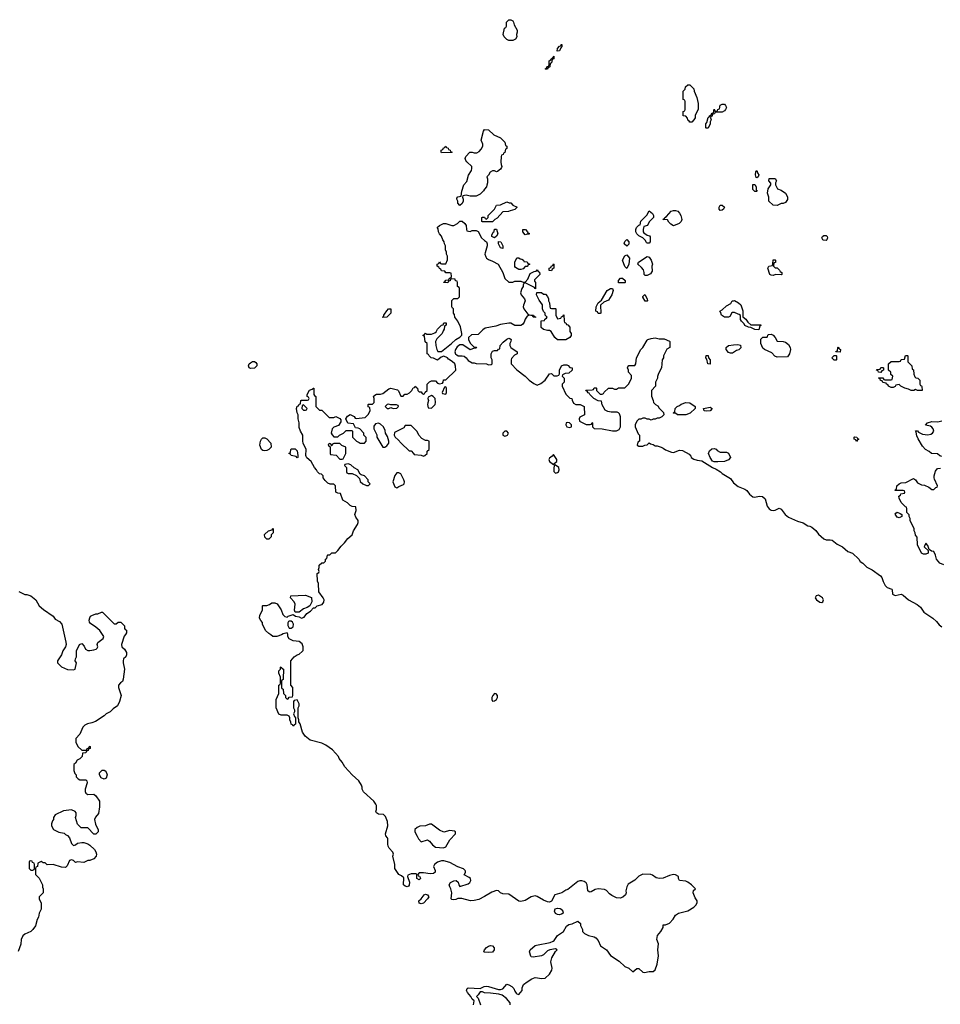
# Model space of a CAD drawing. Header units: inches. Extents: x 1861287 to 2052918, y 204622 to 437896.
# Tile 62 of 215: x 1992980 to 2002034, y 283214 to 292894. Entities that reach past the tile are written whole.
import ezdxf

# ---------------------------------------------------------------- set-up
doc = ezdxf.new("R2010")
doc.units = ezdxf.units.IN
doc.header["$MEASUREMENT"] = 0
for name, color, linetype in [('B9298', 7, 'Continuous'), ('B9299', 7, 'Continuous'), ('C0208', 7, 'Continuous'), ('C0209', 7, 'Continuous')]:
    doc.layers.add(name, color=color, linetype=linetype)

msp = doc.modelspace()

# ---------------------------------------------------------------- linework, layer by layer
at = {"layer": 'B9298', "color": 5, "elevation": 120}
for points in [[(1997444, 283210), (1997448, 283248), (1997430, 283266), (1997418, 283290), (1997384, 283330), (1997375.3, 283350), (1997382, 283370), (1997390, 283376), (1997510, 283370.8), (1997548, 283390), (1997570, 283393), (1997590, 283390.5), (1997690, 283358.8), (1997710, 283358.8), (1997732.3, 283367.7), (1997770, 283410.6), (1997790, 283406.8), (1997821, 283390), (1997841, 283370), (1997850, 283342), (1997862.5, 283322.5), (1997870, 283316), (1997890, 283311.3), (1997922, 283350), (1997923.1, 283376.9), (1997935.3, 283410), (1997970, 283436), (1998015.5, 283464.5), (1998050, 283478.8), (1998113.6, 283466.4), (1998149.1, 283470.9), (1998190, 283511.3), (1998214, 283550), (1998216, 283570), (1998204, 283630), (1998214, 283670), (1998248, 283732), (1998266, 283750), (1998250, 283758), (1998194, 283750), (1998170, 283739), (1998130, 283699), (1998110.7, 283689.3), (1998030, 283677.2), (1998010, 283682), (1998007, 283687), (1997993.2, 283730), (1997999, 283750), (1998049.4, 283790.6), (1998063.2, 283796.8), (1998198, 283822), (1998226.3, 283833.7), (1998238, 283842), (1998269.6, 283890.4), (1998328.7, 283930), (1998358, 283982), (1998382, 283998), (1998414.6, 284005.4), (1998470, 284032), (1998494, 284010), (1998494, 283990), (1998514, 283950), (1998514, 283930), (1998534, 283910), (1998574, 283890), (1998630, 283878), (1998647.1, 283867.1), (1998670, 283842), (1998691, 283790), (1998750.3, 283750.3), (1998790, 283694.8), (1998877, 283637), (1998930, 283586), (1998972, 283570), (1999010, 283534), (1999050, 283564.7), (1999070, 283566), (1999110, 283531.3), (1999126.4, 283526.4), (1999170, 283536), (1999210, 283538), (1999230, 283552), (1999249.2, 283610), (1999264, 283690), (1999255.1, 283750), (1999260.9, 283810), (1999247, 283850), (1999252.3, 283890), (1999285.2, 283930), (1999308, 283970), (1999310, 283994), (1999330, 283994), (1999370, 284012), (1999408, 284050), (1999430, 284091.3), (1999458, 284110), (1999550, 284134), (1999609, 284170), (1999629, 284190), (1999642, 284210), (1999642, 284230), (1999622, 284262), (1999602, 284310), (1999607.3, 284332.7), (1999626, 284350), (1999588, 284390), (1999550, 284415.3), (1999530, 284424), (1999468.7, 284430), (1999458, 284450), (1999458, 284470), (1999430, 284488), (1999410, 284488.7), (1999370, 284479), (1999310, 284453.3), (1999271.3, 284451.3), (1999238, 284458), (1999203.1, 284483.1), (1999186, 284490), (1999110, 284493.2), (1999067.5, 284472.5), (1999030, 284434), (1998965.2, 284394.8), (1998950.8, 284370), (1998942.8, 284330), (1998946, 284310), (1998938, 284290), (1998913.2, 284266.8), (1998884, 284256), (1998850, 284260.9), (1998803.9, 284283.9), (1998781, 284301), (1998752, 284332), (1998730, 284341.2), (1998670, 284349.2), (1998638.8, 284341.2), (1998599.8, 284320.2), (1998590, 284317.2), (1998580.9, 284320.9), (1998569, 284330), (1998562, 284390), (1998550, 284408), (1998530, 284422), (1998510, 284428.7), (1998490, 284428.7), (1998470, 284422), (1998370, 284342), (1998350, 284335.3), (1998310.6, 284309.4), (1998242, 284290), (1998210.9, 284229.1), (1998190, 284219), (1998170, 284221.2), (1998130, 284237.2), (1998070, 284275.3), (1998050, 284279), (1998010, 284269), (1997950, 284234), (1997910, 284225.2), (1997890, 284229.2), (1997790, 284295.3), (1997730, 284299), (1997710, 284308.7), (1997690, 284328.7), (1997670, 284333.2), (1997622.5, 284317.5), (1997550, 284272.7), (1997495.1, 284244.9), (1997450, 284234), (1997412.3, 284232.3), (1997327.1, 284252.9), (1997290, 284253.2), (1997270, 284245.2), (1997242, 284242), (1997230, 284244), (1997224, 284250), (1997229.1, 284310.9), (1997220.9, 284350), (1997209.7, 284369.7), (1997205.1, 284390), (1997217.2, 284410), (1997250, 284427.7), (1997272, 284430), (1997293.7, 284413.7), (1997298, 284390), (1997310, 284372), (1997390, 284398), (1997408, 284410), (1997417.2, 284430), (1997414, 284450), (1997402, 284462), (1997350, 284488), (1997364, 284510), (1997363.1, 284523.1), (1997362, 284530), (1997345.6, 284545.6), (1997290, 284565.2), (1997209.6, 284609.6), (1997150, 284625.1), (1997130, 284624.5), (1997088.2, 284611.8), (1997061, 284590), (1997050.8, 284570), (1997066.8, 284530), (1997066.4, 284513.6), (1997050, 284499.3), (1997016.5, 284496.5), (1996950, 284508), (1996910, 284506), (1996894, 284490), (1996898, 284478), (1996912.7, 284472.7), (1996919.6, 284459.6), (1996922, 284450), (1996910, 284438), (1996886, 284450), (1996886, 284490), (1996876.4, 284496.4), (1996830, 284498), (1996798, 284482), (1996794, 284470), (1996815.3, 284415.3), (1996810, 284386), (1996804.7, 284375.3), (1996790, 284368.7), (1996770, 284375.3), (1996755.3, 284390), (1996758, 284458), (1996736.4, 284476.4), (1996708, 284490), (1996669, 284550), (1996668.9, 284588.9), (1996649.2, 284670), (1996655.3, 284690), (1996648.7, 284710), (1996614, 284750), (1996604, 284770), (1996599, 284790), (1996600.4, 284840.4), (1996598, 284850), (1996582, 284870), (1996578, 284890), (1996602, 284970), (1996598, 285010), (1996579, 285059), (1996559, 285079), (1996510, 285082), (1996490, 285098), (1996484, 285110), (1996488.7, 285130), (1996488.7, 285170), (1996483.1, 285183.1), (1996462, 285210), (1996362.5, 285302.5), (1996349, 285330), (1996348.7, 285350), (1996342, 285370), (1996315.3, 285410), (1996249.5, 285469.5), (1996177.2, 285550), (1996150, 285595.3), (1996122, 285630), (1996114, 285650), (1996056.5, 285716.5), (1995990, 285762), (1995950, 285782), (1995838, 285810), (1995788.7, 285850), (1995761.2, 285890), (1995738, 285970), (1995726, 285990), (1995726, 286010), (1995718, 286030), (1995718, 286130), (1995728, 286150), (1995727.3, 286167.3), (1995710, 286206), (1995678, 286202), (1995674, 286190), (1995674, 286130), (1995682, 286110), (1995682, 286090), (1995674, 286070), (1995683.6, 286043.6), (1995694, 286030), (1995694, 285990), (1995691.6, 285968.4), (1995678, 285962), (1995670, 285948), (1995662, 285962), (1995648.4, 285968.4), (1995647.3, 285987.3), (1995638, 286010), (1995638, 286030), (1995630, 286046), (1995610, 286058), (1995550, 286058), (1995530, 286068), (1995502, 286130), (1995502, 286210), (1995528, 286270), (1995528.9, 286351.1), (1995542, 286358), (1995546, 286370), (1995546, 286430), (1995528.7, 286470), (1995528.9, 286491.1), (1995546, 286510), (1995546, 286530), (1995552.7, 286532.7), (1995558, 286518), (1995574, 286510), (1995572.7, 286412.7), (1995570, 286406), (1995558, 286402), (1995554, 286390), (1995554, 286330), (1995558, 286318), (1995571.6, 286311.6), (1995574, 286270), (1995594, 286250), (1995594, 286230), (1995610, 286214), (1995622, 286218), (1995630, 286234), (1995662, 286238), (1995666, 286250), (1995666, 286330), (1995648, 286350), (1995648, 286590), (1995678, 286630), (1995710, 286651.3), (1995730, 286656), (1995758.9, 286681.1), (1995766.3, 286693.7), (1995769.2, 286730), (1995758.6, 286758.6), (1995730, 286782), (1995670, 286788), (1995630, 286806), (1995618, 286830), (1995618, 286850), (1995610, 286866), (1995570, 286855.3), (1995554.8, 286845.2), (1995510, 286828.7), (1995470, 286828.7), (1995450, 286848), (1995430, 286858), (1995398, 286890), (1995368, 286950), (1995367.3, 286967.3), (1995350, 286986), (1995338, 287010), (1995340.4, 287039.6), (1995368, 287090), (1995368, 287130), (1995370, 287134), (1995410, 287134), (1995436.4, 287143.6), (1995460.4, 287159.6), (1995490, 287162), (1995510.9, 287150.9), (1995550, 287092), (1995567.9, 287047.9), (1995587.1, 287027.1), (1995610, 287021), (1995622, 287030), (1995670, 287044.7), (1995694, 287030), (1995730, 287022.8), (1995750, 287011.3), (1995778.6, 287021.4), (1995805.2, 287054.8), (1995840.4, 287079.6), (1995868, 287112), (1995887.3, 287112.7), (1995906, 287130), (1995956, 287144), (1995972.7, 287167.3), (1995973.2, 287190), (1995965.2, 287210), (1995922, 287270), (1995918, 287350), (1995907.3, 287372.7), (1995906, 287450), (1995922, 287458), (1995926, 287470), (1995918, 287490), (1995926, 287510), (1995926, 287530), (1995950, 287554), (1995970, 287554), (1995986, 287570), (1995986, 287590), (1996002, 287598), (1996006, 287630), (1996010, 287634), (1996030, 287634), (1996050, 287652), (1996087.3, 287652.7), (1996110, 287674), (1996142, 287718), (1996175.3, 287750), (1996205.6, 287794.4), (1996248.7, 287830), (1996262, 287870), (1996302, 287930), (1996308.7, 287950), (1996308.7, 287970), (1996284.7, 288004.7), (1996275.3, 288030), (1996288.7, 288070), (1996286, 288106), (1996250, 288108.7), (1996230, 288118), (1996203.1, 288143.1), (1996158, 288170), (1996135.3, 288235.3), (1996110, 288238), (1996088, 288250), (1996086, 288310), (1996070, 288326), (1996032.7, 288327.3), (1996010, 288338), (1995983.1, 288363.1), (1995966, 288390), (1995966, 288410), (1995947.3, 288427.3), (1995930, 288428), (1995908, 288450), (1995898, 288470), (1995878, 288490), (1995848, 288550), (1995805.6, 288585.6), (1995798, 288598), (1995794, 288610), (1995798, 288670), (1995768.7, 288730), (1995764, 288750), (1995764, 288810), (1995742, 288850), (1995730, 288886), (1995729, 288930), (1995718, 288970), (1995718, 289010), (1995708.7, 289030), (1995702, 289070), (1995710, 289094), (1995722, 289098), (1995727.3, 289112.7), (1995742, 289118), (1995746, 289150), (1995750, 289154), (1995810, 289154), (1995822, 289158), (1995826, 289170), (1995822, 289182), (1995806, 289190), (1995806, 289210), (1995830, 289252), (1995858, 289262), (1995868.4, 289271.6), (1995874, 289270), (1995874, 289210), (1995878, 289198), (1995894, 289190), (1995894, 289090), (1995930, 289054), (1995950, 289054), (1996023.6, 288983.6), (1996070, 288982), (1996090, 288992), (1996130, 288974), (1996139.6, 288959.6), (1996139.6, 288940.4), (1996116.9, 288903.1), (1996070, 288888), (1996052, 288870), (1996042, 288830), (1996051.6, 288811.6), (1996070, 288794), (1996110, 288794), (1996126, 288810), (1996166, 288830), (1996190, 288854), (1996250, 288854), (1996254, 288850), (1996254, 288790), (1996294, 288750), (1996318, 288738), (1996330, 288732), (1996370, 288732), (1996388, 288750), (1996387.3, 288787.3), (1996366, 288810), (1996366, 288830), (1996326, 288870), (1996310, 288878), (1996282, 288882), (1996262, 288922), (1996207.3, 288927.3), (1996188, 288970), (1996203.1, 288996.9), (1996230, 289012), (1996270, 288994), (1996278, 288978), (1996290, 288974), (1996376.4, 288983.6), (1996408.4, 289011.6), (1996428, 289050), (1996422, 289082), (1996408.4, 289088.4), (1996406, 289110), (1996410, 289114), (1996450, 289114), (1996466, 289130), (1996466, 289170), (1996458, 289190), (1996463.1, 289196.9), (1996488.9, 289211.1), (1996530, 289211), (1996550, 289218.8), (1996610, 289266), (1996630, 289271), (1996694.4, 289254.4), (1996705.4, 289245.4), (1996730, 289194), (1996750, 289194), (1996768.4, 289211.6), (1996790, 289212), (1996814.6, 289225.4), (1996838, 289250), (1996850, 289274), (1996862, 289278), (1996870, 289292), (1996878, 289278), (1996892.7, 289272.7), (1996894, 289250), (1996910, 289234), (1996930, 289234), (1996938, 289218), (1996950, 289214), (1996962, 289218), (1996967.3, 289232.7), (1996986, 289250), (1996986, 289310), (1997010, 289334), (1997030, 289342), (1997070, 289342), (1997090, 289322), (1997110, 289314), (1997138, 289322), (1997146, 289330), (1997147.3, 289352.7), (1997170, 289354), (1997268, 289450), (1997267.3, 289487.3), (1997258, 289510), (1997234.6, 289534.6), (1997196.4, 289556.4), (1997186, 289570), (1997150, 289586), (1997123.6, 289576.4), (1997090, 289548), (1997050, 289568), (1997026, 289570), (1997006, 289590), (1997002, 289602), (1996986, 289610), (1996986, 289710), (1996968.4, 289728.4), (1996962, 289782), (1996946, 289790), (1996962, 289798), (1996970, 289812), (1996982, 289802), (1997030, 289802), (1997063.1, 289816.9), (1997074.6, 289825.4), (1997090, 289852), (1997130, 289892), (1997146, 289894), (1997150, 289914), (1997172.7, 289912.7), (1997174, 289890), (1997158, 289882), (1997154, 289850), (1997143.6, 289836.4), (1997134, 289810), (1997082, 289758), (1997071, 289730), (1997071.1, 289691.1), (1997082, 289650), (1997092, 289632), (1997110, 289631.3), (1997130, 289632), (1997228, 289710), (1997268, 289750), (1997308.4, 289771.6), (1997328, 289792), (1997328.7, 289810), (1997314.6, 289874.6), (1997288, 289930), (1997258, 289970), (1997256.4, 289996.4), (1997253.6, 290000)], [(1996621.2, 290000), (1996590, 289968), (1996550, 289966), (1996548, 289970), (1996562, 289978), (1996562, 289990), (1996568.8, 290000)], [(1997976.4, 290000), (1997978, 289998), (1997991.1, 289991.1), (1998034, 289990), (1998038, 289978), (1998052.7, 289972.7), (1998052.7, 289967.3), (1998028.4, 289968.4), (1998022, 289982), (1998007.3, 289987.3), (1997990, 289988), (1997970, 289978), (1997951.1, 289948.9), (1997939.8, 289920.2), (1997923.6, 289896.4), (1997910, 289886), (1997850, 289886), (1997810, 289909), (1997790, 289909.2), (1997710, 289899), (1997662, 289882), (1997558.8, 289861.2), (1997535.3, 289844.7), (1997490, 289798), (1997423.6, 289796.4), (1997394, 289770), (1997394, 289750), (1997410, 289714), (1997450, 289674), (1997470, 289674), (1997474, 289670), (1997470, 289666), (1997450, 289666), (1997410, 289649.2), (1997337.2, 289697.2), (1997310, 289699), (1997282, 289678), (1997266.8, 289653.2), (1997261, 289630), (1997267.1, 289607.1), (1997278, 289598), (1997290.8, 289590.8), (1997330, 289590.7), (1997350, 289586), (1997371.3, 289570), (1997390, 289542), (1997430, 289522), (1997450, 289522), (1997470, 289514), (1997570, 289512), (1997590, 289502), (1997616.4, 289503.6), (1997626, 289510), (1997626, 289550), (1997618, 289570), (1997618, 289610), (1997630, 289634), (1997650, 289642), (1997678, 289642), (1997690, 289654), (1997702, 289658), (1997706, 289690), (1997736.4, 289723.6), (1997770, 289752), (1997790, 289762), (1997799.6, 289759.6), (1997812, 289750), (1997811.3, 289730), (1997802, 289710), (1997802, 289690), (1997811.1, 289671.1), (1997872, 289630), (1997871.1, 289608.9), (1997845.4, 289594.6), (1997818, 289562), (1997812, 289550), (1997812, 289510), (1997870.6, 289450.6), (1997950.5, 289390.5), (1997990.5, 289350.5), (1998038, 289318), (1998070, 289302), (1998104, 289316), (1998149.2, 289350.8), (1998190, 289412), (1998210, 289414), (1998232.7, 289392.7), (1998267.3, 289392.7), (1998282, 289398), (1998287.3, 289412.7), (1998288, 289450), (1998308.9, 289491.1), (1998330, 289502), (1998359.6, 289499.6), (1998372.7, 289492.7), (1998390, 289474), (1998412.7, 289472.7), (1998414, 289450), (1998379.6, 289420.4), (1998343.6, 289416.4), (1998318, 289402), (1998314, 289390), (1998334, 289370), (1998334, 289330), (1998314, 289310), (1998314, 289290), (1998350, 289214), (1998390, 289174), (1998411.3, 289171.3), (1998412.7, 289152.7), (1998425.4, 289125.4), (1998450, 289112), (1998491.6, 289111.6), (1998531.6, 289091.6), (1998534, 289010), (1998490, 288986), (1998482, 288970), (1998485.4, 288945.4), (1998550, 288914), (1998590, 288914), (1998602, 288918), (1998610, 288934), (1998614, 288930), (1998614, 288890), (1998630, 288874), (1998710, 288872), (1998810, 288851.3), (1998850, 288852), (1998874.6, 288865.4), (1998888.4, 288891.6), (1998888.7, 288990), (1998878, 289018), (1998870, 289028), (1998855.3, 289035.3), (1998796.4, 289036.4), (1998763.1, 289043.1), (1998736.4, 289056.4), (1998708.4, 289108.4), (1998702, 289142), (1998670, 289146), (1998626, 289170), (1998586, 289210), (1998582, 289222), (1998570, 289226), (1998562, 289242), (1998550, 289246), (1998548.4, 289251.6), (1998610, 289254), (1998622, 289258), (1998630, 289274), (1998650, 289274), (1998654, 289270), (1998654, 289250), (1998690, 289214), (1998710, 289214), (1998722, 289218), (1998727.3, 289232.7), (1998770, 289272), (1998810, 289272), (1998830, 289262), (1998850, 289262), (1998870, 289274), (1998930, 289274), (1998970, 289314), (1998998, 289370), (1998996.4, 289396.4), (1998966, 289430), (1998966, 289450), (1998958, 289470), (1998960.4, 289479.6), (1998970, 289494), (1999030, 289494), (1999038, 289510), (1999046, 289570), (1999088, 289650), (1999108, 289670), (1999150, 289742), (1999158, 289750), (1999190, 289761), (1999230, 289764.7), (1999270, 289756), (1999316.9, 289756.9), (1999370, 289734), (1999374, 289730), (1999374, 289670), (1999345.4, 289654.6), (1999312, 289590), (1999311.3, 289570), (1999298, 289550), (1999291.3, 289470), (1999263.6, 289416.4), (1999252.7, 289387.3), (1999252, 289370), (1999232, 289330), (1999232, 289290), (1999192.7, 289247.3), (1999192.7, 289192.7), (1999211.6, 289151.6), (1999214, 289130), (1999234, 289110), (1999256.9, 289096.9), (1999270, 289074), (1999312.7, 289032.7), (1999314, 289010), (1999294, 288990), (1999270, 288978), (1999250, 288978), (1999230, 288968), (1999210, 288968), (1999190, 288958), (1999170, 288966), (1999150, 288966), (1999130, 288978), (1999110, 288978), (1999090, 288966), (1999070, 288966), (1999050, 288946), (1999034, 288910), (1999034, 288890), (1999063.6, 288823.6), (1999074, 288810), (1999074, 288750), (1999058, 288742), (1999054, 288710), (1999070, 288702), (1999110, 288702), (1999128.4, 288711.6), (1999150, 288714), (1999170, 288734), (1999183.6, 288723.6), (1999210, 288718), (1999230, 288706), (1999250, 288704.7), (1999290, 288692), (1999310, 288682), (1999330, 288664.7), (1999390, 288641), (1999410, 288638), (1999470, 288662), (1999499.6, 288659.6), (1999563.6, 288623.6), (1999582, 288602), (1999584.7, 288590), (1999610, 288572), (1999642, 288562), (1999690, 288556), (1999792, 288490), (1999830, 288474.8), (1999871.3, 288450), (1999890, 288431.3), (1999970, 288382), (1999999.8, 288339.8), (2000000, 288339.6)], [(1998254, 290000), (1998254, 289990), (1998270, 289954), (1998302, 289958), (1998307.3, 289972.7), (1998322, 289978), (1998327.3, 289992.7), (1998332.7, 289992.7), (1998334, 289930), (1998338, 289918), (1998350, 289914), (1998358, 289898), (1998370, 289894), (1998392, 289872), (1998392, 289830), (1998402, 289810), (1998402, 289790), (1998390, 289768), (1998350, 289748), (1998270, 289748), (1998242, 289770), (1998206, 289830), (1998190, 289838), (1998170, 289838), (1998130, 289848.7), (1998109.1, 289869.1), (1998107.3, 289932.7), (1998142, 289938), (1998146, 289950), (1998162, 289958), (1998166, 289970), (1998148.4, 289988.4), (1998147.7, 290000)], [(1999977, 290000), (1999964.7, 289975.3), (1999950, 289968.7), (1999910, 289969), (1999882, 289990), (1999879.4, 290000)], [(2000000, 289621.7), (1999990, 289615.3), (1999970, 289615.3), (1999950, 289622), (1999928.7, 289650), (1999928.4, 289671.6), (1999950, 289692), (2000000, 289697.4)], [(1992970, 287272), (1993030, 287242), (1993050, 287242), (1993090, 287231.3), (1993137.3, 287190), (1993171.3, 287130), (1993214.4, 287094.4), (1993310, 287031.3), (1993330, 287002), (1993370, 286978), (1993396, 286950), (1993435.3, 286775.3), (1993436, 286750), (1993430.8, 286729.2), (1993404.7, 286690), (1993390.9, 286649.1), (1993352, 286590), (1993352, 286570), (1993390, 286532), (1993450, 286504.7), (1993510, 286502), (1993526, 286510), (1993538, 286570), (1993526, 286590), (1993528.4, 286611.6), (1993538, 286630), (1993538, 286690), (1993568, 286750), (1993590, 286762), (1993613.7, 286733.7), (1993626.8, 286706.8), (1993650, 286691.3), (1993670, 286690.8), (1993710, 286698.8), (1993732.9, 286707.1), (1993743.1, 286716.9), (1993748.7, 286730), (1993742, 286750), (1993748.7, 286770), (1993802, 286810), (1993808.7, 286830), (1993768.7, 286890), (1993730, 286922), (1993676.4, 286956.4), (1993666, 286970), (1993662, 286990), (1993670, 287014), (1993678, 287030), (1993690, 287038), (1993730, 287051.3), (1993750, 287052), (1993786, 287070), (1993794, 287070), (1993910, 286954), (1993930, 286954), (1993950, 286972), (1993974, 286970), (1994010, 286934), (1994011.3, 286910), (1994018, 286898), (1994030, 286891.3), (1994030, 286866), (1994022, 286850), (1994006, 286834), (1993982.8, 286750), (1993986, 286730), (1994010, 286704.7), (1994030, 286672), (1994030.8, 286650), (1994024.7, 286630), (1994002, 286610), (1993998, 286590), (1993998, 286570), (1994011, 286510), (1993998, 286410), (1993990.9, 286389.1), (1993970, 286375.3), (1993951.3, 286350), (1993951.3, 286330), (1993978, 286250), (1993962, 286190), (1993942, 286150), (1993899.8, 286120.2), (1993870.6, 286089.4), (1993832, 286070), (1993810, 286048.7), (1993724.5, 285995.5), (1993690, 285981.2), (1993647.5, 285972.5), (1993621.4, 285958.6), (1993602, 285938), (1993572, 285870), (1993532.7, 285827.3), (1993532, 285790), (1993552, 285750), (1993590, 285714), (1993630, 285714), (1993642, 285718), (1993646, 285730), (1993662, 285738), (1993667.3, 285752.7), (1993674, 285750), (1993672.7, 285727.3), (1993658, 285722), (1993654, 285710), (1993638, 285702), (1993630, 285686), (1993598, 285682), (1993594, 285650), (1993570, 285626), (1993545.4, 285614.6), (1993530, 285586), (1993514, 285570), (1993512.7, 285512.7), (1993523.6, 285483.6), (1993534, 285470), (1993534, 285450), (1993554, 285430), (1993570, 285422), (1993630, 285422), (1993642, 285410), (1993644.7, 285390), (1993624.7, 285330), (1993625.4, 285305.4), (1993632, 285290), (1993650, 285278), (1993710, 285281), (1993730, 285264.7), (1993766, 285210), (1993765.4, 285154.6), (1993756, 285090), (1993726.2, 285053.8), (1993716.3, 285030), (1993724.5, 284984.5), (1993751, 284930), (1993751, 284910), (1993730, 284888), (1993710, 284886), (1993650, 284948), (1993586, 284950), (1993550, 284986), (1993528, 285050), (1993535.3, 285070), (1993536.4, 285096.4), (1993526, 285110), (1993490, 285126), (1993410, 285115.3), (1993330, 285075.3), (1993312, 285050), (1993314, 285030), (1993303.6, 285016.4), (1993292.7, 284987.3), (1993292, 284970), (1993311.6, 284931.6), (1993365.4, 284905.4), (1993416, 284896), (1993430, 284882), (1993450, 284872), (1993471.3, 284850), (1993490, 284794), (1993510, 284774), (1993530, 284782), (1993550, 284798), (1993590, 284806), (1993610, 284804.7), (1993650, 284791.3), (1993670, 284778), (1993714.4, 284734.4), (1993730, 284712), (1993734.8, 284690), (1993731, 284670), (1993710, 284645.2), (1993670, 284628.7), (1993650, 284628), (1993610, 284608.7), (1993550, 284615.3), (1993530, 284608), (1993509.1, 284629.1), (1993490, 284634), (1993470.9, 284629.1), (1993445.4, 284574.6), (1993430, 284558), (1993390, 284562), (1993310, 284588), (1993250, 284586), (1993230, 284606), (1993210, 284606), (1993190, 284618), (1993158, 284602), (1993154, 284570), (1993138, 284562), (1993134, 284550), (1993134, 284490), (1993170, 284454), (1993204.7, 284390), (1993205.4, 284365.4), (1993212, 284350), (1993212, 284310), (1993172, 284270), (1993172, 284250), (1993191.6, 284208.4), (1993191.3, 284150), (1993172, 284110), (1993164.7, 284070), (1993150.9, 284049.1), (1993134.4, 283985.6), (1993110, 283948), (1993090, 283928.7), (1993030, 283904), (1993010, 283888), (1992996, 283850), (1992990, 283806), (1992966.4, 283733.6)], [(1997805.2, 283210), (1997804, 283230), (1997769, 283270), (1997723.7, 283303.7), (1997692.9, 283312.9), (1997610, 283325.1), (1997550, 283325.2), (1997530, 283335.3), (1997510, 283338), (1997490, 283306), (1997474, 283290), (1997490, 283274), (1997510.4, 283209.6)]]:
    msp.add_lwpolyline(points, dxfattribs=at)
for points in [[(1995250, 289464), (1995238, 289470), (1995228.9, 289491.1), (1995238, 289510), (1995250, 289522), (1995270, 289532), (1995290, 289532), (1995303.6, 289523.6), (1995312, 289510), (1995311.3, 289490), (1995290, 289468.7)], [(1999770, 289506), (1999748, 289510), (1999738, 289558), (1999728.9, 289568.9), (1999730, 289594), (1999751.1, 289591.1), (1999754, 289570), (1999771.6, 289551.6)], [(1997170, 289286), (1997158, 289282), (1997134, 289230), (1997138, 289218), (1997170, 289214), (1997178, 289230), (1997178, 289270)], [(1997030, 289198), (1996998, 289182), (1996994, 289170), (1997002, 289150), (1996992.7, 289127.3), (1996992, 289110), (1996998, 289078), (1997030, 289074), (1997066, 289110), (1997068, 289130), (1997066, 289170), (1997046, 289190)], [(1995770, 289106), (1995758, 289102), (1995754, 289070), (1995770, 289054), (1995790, 289054), (1995802, 289058), (1995806, 289070)], [(1996606.4, 289113.6), (1996594, 289110), (1996574, 289090), (1996592.7, 289072.7), (1996610, 289072), (1996630, 289082), (1996652.7, 289072.7), (1996690, 289074), (1996706, 289090), (1996702, 289102), (1996687.3, 289107.3), (1996630, 289106)], [(1999450, 289008), (1999430, 289026), (1999410, 289026), (1999406, 289030), (1999422, 289038), (1999426, 289070), (1999446, 289090), (1999470, 289102), (1999484.7, 289115.3), (1999530, 289131.3), (1999570, 289126.8), (1999622, 289090), (1999622, 289070), (1999575.3, 289024.7), (1999530, 289009.2)], [(1999730, 289044), (1999710, 289048.7), (1999706, 289070), (1999770, 289084.7), (1999790.8, 289070), (1999770, 289049.4)], [(1996510, 288926), (1996478, 288922), (1996463.6, 288896.4), (1996462, 288870), (1996491.6, 288811.6), (1996492, 288790), (1996550, 288692), (1996570, 288691.3), (1996590, 288704.7), (1996609, 288730), (1996609.2, 288750), (1996597.2, 288797.2), (1996578, 288830), (1996574.6, 288854.6), (1996558, 288890), (1996530, 288918)], [(1996830, 288906), (1996770, 288906), (1996758, 288882), (1996665.4, 288834.6), (1996662, 288810), (1996672, 288790), (1996703.6, 288763.6), (1996732, 288730), (1996810, 288654), (1996830, 288654), (1996854, 288630), (1996858, 288618), (1996930, 288612), (1996950, 288602), (1996966, 288610), (1996986, 288630), (1996988.4, 288651.6), (1997006, 288670), (1997006, 288750), (1996990, 288758), (1996970, 288758), (1996936.4, 288776.4), (1996906, 288810), (1996890, 288846)], [(1998370, 288935.3), (1998354, 288930), (1998352, 288910), (1998362, 288890), (1998390, 288884.7), (1998406, 288890), (1998406, 288910), (1998386, 288930)], [(1995390, 288655.3), (1995370, 288658), (1995358, 288670), (1995342, 288710), (1995348.9, 288751.1), (1995358, 288770), (1995370, 288782), (1995390, 288782), (1995410, 288772), (1995450.9, 288730.9), (1995452, 288690), (1995430, 288668), (1995410, 288658)], [(1997770, 288848), (1997750, 288848), (1997732, 288830), (1997732, 288810), (1997750, 288801), (1997770, 288804.7), (1997778, 288810), (1997788, 288830)], [(1995710, 288586), (1995698, 288598), (1995648.4, 288608.4), (1995642, 288622), (1995630, 288626), (1995630, 288634), (1995642, 288638), (1995646, 288670), (1995650, 288674), (1995690, 288674), (1995710, 288654), (1995714, 288610), (1995714, 288590)], [(1996130, 288726), (1996070, 288726), (1996058, 288722), (1996050, 288706), (1996046, 288706), (1996042, 288722), (1996030, 288726), (1996018, 288722), (1996014, 288710), (1996034, 288694), (1996034, 288630), (1996038, 288618), (1996091.6, 288611.6), (1996130, 288574), (1996150, 288574), (1996162, 288578), (1996186, 288630), (1996186, 288690), (1996147.3, 288707.3)], [(1999870, 288642), (1999930, 288642), (1999950, 288632), (1999971.6, 288588.4), (1999950, 288566), (1999910, 288549.2), (1999846.3, 288546.3), (1999810, 288548.7), (1999794.6, 288554.6), (1999769.3, 288589.3), (1999754, 288630), (1999763.2, 288656.8), (1999785.6, 288674.4), (1999810, 288678), (1999830, 288671.3), (1999839.6, 288659.6)], [(1998230, 288618), (1998217.3, 288602.7), (1998190, 288584), (1998183, 288570), (1998190.8, 288550), (1998230, 288522), (1998236.4, 288523.6), (1998235.3, 288530), (1998262, 288550), (1998264, 288570)], [(1996210, 288526), (1996178, 288522), (1996174, 288510), (1996194, 288490), (1996194, 288450), (1996198, 288438), (1996210, 288434), (1996250, 288434), (1996292.7, 288412.7), (1996322, 288382), (1996330, 288354), (1996354, 288330), (1996390, 288314), (1996410, 288314), (1996426, 288330), (1996406, 288350), (1996406, 288370), (1996370, 288408), (1996338, 288418), (1996327.3, 288427.3), (1996306, 288470), (1996268.4, 288488.4), (1996236.4, 288516.4)], [(1998243.6, 288516.4), (1998236, 288504), (1998233.2, 288486.8), (1998233.4, 288453.4), (1998250, 288434.8), (1998270, 288440.7), (1998279.3, 288450), (1998286.6, 288470), (1998280.9, 288490), (1998270, 288502.7)], [(1996710, 288439), (1996690, 288439), (1996668, 288412), (1996650.8, 288350), (1996670, 288302), (1996690, 288292), (1996710, 288304.7), (1996755.5, 288324.5), (1996762, 288330), (1996764, 288350), (1996759, 288370), (1996729.1, 288429.1)], [(1995410, 287788), (1995390, 287806), (1995388.4, 287831.6), (1995426, 287870), (1995462, 287878), (1995470, 287894), (1995474, 287890), (1995474, 287850), (1995454, 287830), (1995452, 287810), (1995430, 287788)], [(1995688.7, 287068.7), (1995683.7, 287090), (1995689, 287149), (1995678, 287170), (1995642, 287210), (1995648, 287230), (1995790, 287238), (1995850, 287212), (1995852, 287170), (1995834, 287130), (1995806.4, 287113.6), (1995770, 287102), (1995730, 287068.7)], [(1995630, 286982), (1995622.8, 286977.2), (1995616.9, 286963.1), (1995616.9, 286936.9), (1995630, 286912), (1995650, 286911), (1995670, 286924.7), (1995672.7, 286950), (1995664, 286970), (1995650, 286981.2)], [(1997650, 286268), (1997632, 286250), (1997624.7, 286230), (1997622, 286210), (1997630, 286194), (1997650, 286198), (1997668, 286210), (1997678, 286230), (1997678, 286250), (1997667.3, 286267.3)], [(1993810, 285428.7), (1993782, 285442), (1993764, 285470), (1993764, 285490), (1993790, 285516), (1993810, 285514.8), (1993826.4, 285506.4), (1993841, 285470), (1993830, 285438)], [(1997030, 284984), (1997010, 284984), (1996970, 284969.2), (1996914.4, 284965.6), (1996887.5, 284952.5), (1996867.7, 284932.3), (1996867.3, 284910), (1996888.1, 284868.1), (1996902, 284842), (1996930, 284812), (1996990, 284831), (1997010, 284818), (1997040.7, 284780.7), (1997070, 284758), (1997149.1, 284750.9), (1997170, 284762), (1997210, 284832), (1997266, 284890), (1997266, 284910), (1997256.4, 284916.4), (1997210, 284922), (1997150, 284906), (1997110, 284926)], [(1993090, 284626), (1993078, 284622), (1993074, 284610), (1993074, 284550), (1993090, 284534), (1993110, 284534), (1993122, 284538), (1993126, 284550), (1993126, 284590), (1993122, 284602), (1993107.3, 284607.3), (1993102, 284622)], [(1996930, 284202), (1996908.7, 284208.7), (1996906, 284230), (1996930, 284252), (1996958, 284290), (1996970, 284296), (1996990, 284291), (1997004.7, 284270), (1996991.3, 284250), (1996950, 284208)], [(1998286.4, 284093.6), (1998270, 284096), (1998250, 284106), (1998239.3, 284130), (1998246.8, 284153.2), (1998270, 284160.7), (1998295.9, 284155.9), (1998304.7, 284150), (1998321, 284130), (1998324.7, 284110), (1998310, 284099)], [(1997590, 283724.2), (1997550, 283726), (1997544, 283730), (1997552.7, 283750), (1997570, 283772.7), (1997590, 283786.4), (1997610, 283791.8), (1997630, 283787.3), (1997644.9, 283770), (1997645.5, 283750), (1997630, 283727.6)]]:
    msp.add_lwpolyline(points, close=True, dxfattribs=at)
at = {"layer": 'B9299', "color": 5, "elevation": 120}
for points in [[(1997830, 292688), (1997790, 292688.7), (1997770, 292698), (1997744.7, 292724.7), (1997735.3, 292750), (1997748, 292810), (1997762, 292818), (1997766, 292830), (1997768, 292870), (1997790, 292894), (1997810, 292894), (1997830, 292882), (1997838, 292870), (1997843.6, 292843.6), (1997871.3, 292790), (1997871.3, 292770), (1997864.7, 292750), (1997870, 292726), (1997856.9, 292703.1)], [(1998266, 292586), (1998268, 292610), (1998290, 292634), (1998302, 292638), (1998306, 292650), (1998311.6, 292651.6), (1998312, 292630), (1998302, 292618), (1998290, 292588)], [(1998150, 292406), (1998148.7, 292410), (1998162, 292418), (1998170, 292434), (1998182, 292438), (1998186, 292450), (1998186, 292490), (1998202, 292498), (1998206, 292510), (1998222, 292518), (1998226, 292530), (1998234, 292534), (1998234, 292510), (1998218, 292502), (1998211.3, 292468.7), (1998198, 292462), (1998194, 292430), (1998178, 292422), (1998170, 292406)], [(1999570, 291886), (1999562, 291902), (1999550, 291906), (1999547.3, 291927.3), (1999530, 291946), (1999506, 291950), (1999506, 291990), (1999522, 291998), (1999526, 292010), (1999526, 292090), (1999522, 292102), (1999506, 292110), (1999506, 292190), (1999526, 292210), (1999527.3, 292232.7), (1999550, 292254), (1999570, 292254), (1999610, 292214), (1999612, 292190), (1999638, 292130), (1999651, 292070), (1999651, 292010), (1999623.6, 291956.4), (1999622, 291930), (1999611.3, 291908.7), (1999590, 291888)], [(1999730, 291826), (1999728, 291830), (1999728.7, 291870), (1999736.4, 291883.6), (1999750, 291934), (1999762, 291938), (1999766, 291950), (1999782, 291958), (1999790, 291974), (1999802, 291978), (1999810, 292014), (1999818, 291998), (1999830, 291994), (1999842, 291998), (1999846, 292010), (1999862, 292018), (1999870, 292054), (1999890, 292062), (1999910, 292062), (1999922, 292050), (1999931.3, 292030), (1999922, 292010), (1999910, 291998), (1999890, 291986), (1999830, 291986), (1999818, 291982), (1999814, 291970), (1999794, 291966), (1999790, 291946), (1999778, 291942), (1999774, 291930), (1999782, 291910), (1999772, 291890), (1999771.1, 291868.9), (1999750, 291826)], [(1997670, 291398), (1997650, 291408), (1997630, 291408), (1997605.4, 291394.6), (1997590, 291366), (1997574, 291350), (1997582, 291330), (1997582, 291290), (1997572.7, 291267.3), (1997572, 291250), (1997551.6, 291228.4), (1997542, 291210), (1997510, 291178), (1997470, 291158), (1997410, 291158), (1997370, 291168), (1997338, 291162), (1997334, 291150), (1997342, 291130), (1997342, 291110), (1997330, 291086), (1997310, 291066), (1997288, 291090), (1997288, 291110), (1997278, 291130), (1997280.4, 291139.6), (1997290, 291154), (1997322, 291158), (1997327.3, 291207.3), (1997349.3, 291270.7), (1997376.5, 291303.5), (1997393.6, 291366.4), (1997422, 291410), (1997428, 291430), (1997426, 291450), (1997376.4, 291496.4), (1997368, 291510), (1997362, 291530), (1997368.7, 291550), (1997406, 291590), (1997430, 291591.3), (1997450, 291584.7), (1997476.4, 291583.6), (1997500.2, 291599.8), (1997519.3, 291620.7), (1997534, 291650), (1997535.3, 291670), (1997518, 291710), (1997540.4, 291799.6), (1997550, 291814), (1997590, 291812), (1997643.6, 291763.6), (1997710, 291734), (1997752, 291690), (1997758, 291658), (1997771.6, 291651.6), (1997771.6, 291628.4), (1997758, 291622), (1997752.7, 291587.3), (1997738, 291582), (1997734, 291570), (1997718, 291562), (1997714, 291550), (1997712.7, 291492.7), (1997714, 291470), (1997722, 291450), (1997719.6, 291440.4), (1997710, 291426), (1997679.6, 291400.4)], [(1997130, 291586), (1997126, 291590), (1997126, 291610), (1997142, 291618), (1997147.3, 291632.7), (1997162, 291638), (1997170, 291652), (1997178, 291638), (1997194, 291630), (1997198, 291618), (1997214, 291610), (1997218, 291598), (1997232.7, 291592.7), (1997230, 291588)], [(1997530, 290906), (1997526, 290910), (1997526, 290950), (1997530, 290954), (1997550, 290954), (1997558, 290938), (1997570, 290934), (1997586, 290950), (1997586, 290970), (1997648.4, 291031.6), (1997670, 291072), (1997710, 291074), (1997770, 291102), (1997792.7, 291092.7), (1997810, 291092), (1997830, 291072), (1997874, 291050), (1997850, 291028), (1997803.6, 291016.4), (1997788, 291008), (1997730, 291006), (1997676.9, 290943.1), (1997654, 290930), (1997630, 290906)], [(1999150, 290698), (1999143.1, 290703.1), (1999130, 290726), (1999108.4, 290748.4), (1999069.1, 290769.1), (1999048.9, 290788.9), (1999038, 290810), (1999038, 290830), (1999046, 290850), (1999070, 290874), (1999082, 290878), (1999090, 290914), (1999148.4, 290971.6), (1999170, 291014), (1999202, 290990), (1999212, 290970), (1999214, 290950), (1999170, 290906), (1999154, 290870), (1999118, 290862), (1999112, 290830), (1999112, 290810), (1999119.6, 290799.6), (1999150, 290774), (1999174, 290770), (1999179.6, 290759.6), (1999182, 290710), (1999170, 290698)], [(1999410, 290868.7), (1999383.1, 290883.1), (1999363.1, 290903.1), (1999350, 290926), (1999306, 290930), (1999322, 290938), (1999326, 290950), (1999340.4, 290959.6), (1999388, 291010), (1999410, 291018), (1999430, 291018), (1999452, 291010), (1999470, 290992), (1999482, 290970), (1999491.3, 290930), (1999484.7, 290910), (1999464.7, 290890)], [(1999870, 291018), (1999858, 291030), (1999859, 291050), (1999870, 291071.3), (1999890, 291071.3), (1999911.3, 291050), (1999902, 291030), (1999890, 291022)], [(1997650, 290748), (1997624, 290764), (1997623.1, 290776.9), (1997636.4, 290803.6), (1997647.3, 290812.7), (1997650, 290834), (1997670, 290834), (1997682, 290790), (1997670, 290766)], [(1997950, 290778), (1997928.4, 290808.4), (1997928, 290830), (1997954, 290830), (1997974, 290810), (1997978, 290798), (1997990, 290794), (1997990, 290786), (1997970, 290786)], [(1997730, 290646), (1997708.7, 290650), (1997688.7, 290690), (1997690, 290714), (1997712, 290710), (1997731.1, 290671.1)], [(1998950, 290668), (1998926, 290690), (1998930, 290714), (1998950, 290734), (1998972, 290710), (1998971.6, 290688.4)], [(1997890, 290438), (1997856.4, 290456.4), (1997848.4, 290468.4), (1997848.9, 290511.1), (1997870, 290554), (1997890, 290554), (1997903.6, 290543.6), (1997919.6, 290539.6), (1997934, 290530), (1997938, 290518), (1997970, 290514), (1997978, 290498), (1997992.7, 290492.7), (1997992.7, 290487.3), (1997978, 290482), (1997972.7, 290467.3), (1997950, 290466), (1997930, 290446), (1997910, 290438)], [(1998950, 290448), (1998930, 290466), (1998908.7, 290530), (1998930, 290574), (1998950, 290582), (1998978, 290550), (1998971.1, 290488.9)], [(1999130, 290378), (1999122, 290390), (1999122, 290410), (1999113.6, 290433.6), (1999096.5, 290456.5), (1999058, 290490), (1999066, 290510), (1999150, 290564.7), (1999170, 290558), (1999178, 290550), (1999191.3, 290530), (1999202, 290490), (1999198, 290470), (1999199.6, 290420.4), (1999183.6, 290396.4), (1999170, 290388), (1999150, 290378)], [(1998210, 290426), (1998187.3, 290427.3), (1998186, 290450), (1998202, 290458), (1998210, 290474), (1998222, 290478), (1998230, 290494), (1998234, 290490), (1998234, 290450), (1998218, 290442)], [(1998870, 290308), (1998868, 290330), (1998890, 290352), (1998910, 290352), (1998934, 290330), (1998934, 290310), (1998930, 290308)], [(1998670, 290006), (1998662, 290022), (1998646, 290030), (1998648, 290070), (1998668.7, 290110), (1998702, 290138), (1998758, 290230), (1998790, 290251.3), (1998811.6, 290251.6), (1998818, 290230), (1998804.7, 290190), (1998770, 290138), (1998723.6, 290116.4), (1998692.7, 290087.3), (1998694, 290010), (1998690, 290006)], [(1999150, 290126), (1999130, 290128), (1999110, 290166), (1999110, 290174), (1999128.4, 290191.6), (1999152, 290150), (1999154, 290130)]]:
    msp.add_lwpolyline(points, close=True, dxfattribs=at)
for points in [[(1997253.6, 290000), (1997246, 290010), (1997246, 290050), (1997236.4, 290056.4), (1997228.9, 290071.1), (1997230, 290134), (1997250, 290154), (1997290, 290154), (1997306, 290170), (1997306, 290250), (1997302, 290262), (1997286, 290270), (1997286, 290310), (1997282, 290322), (1997267.3, 290327.3), (1997262, 290342), (1997230, 290346), (1997218, 290342), (1997212.7, 290327.3), (1997198, 290322), (1997190, 290306), (1997148.9, 290308.9), (1997150, 290314), (1997162, 290318), (1997170, 290334), (1997202, 290338), (1997207.3, 290352.7), (1997222, 290358), (1997226, 290370), (1997222, 290402), (1997210, 290406), (1997170, 290406), (1997162, 290422), (1997130, 290426), (1997122, 290442), (1997107.3, 290447.3), (1997102, 290462), (1997086, 290470), (1997086, 290490), (1997102, 290498), (1997110, 290514), (1997118, 290498), (1997130, 290494), (1997170, 290494), (1997187.3, 290532.7), (1997188, 290570), (1997178, 290590), (1997178, 290610), (1997168, 290630), (1997168, 290670), (1997158, 290690), (1997155.3, 290710), (1997142, 290730), (1997130, 290766), (1997108.4, 290788.4), (1997098, 290810), (1997096.4, 290836.4), (1997086, 290850), (1997108.4, 290871.6), (1997148.9, 290891.1), (1997170, 290891.3), (1997230, 290872), (1997250, 290872), (1997286, 290890), (1997310, 290914), (1997330, 290912), (1997358, 290890), (1997370.9, 290870.9), (1997372.7, 290832.7), (1997378, 290818), (1997410, 290812), (1997430, 290822), (1997470, 290822), (1997490, 290812), (1997522, 290750), (1997550, 290722), (1997571.1, 290711.1), (1997578, 290690), (1997578, 290670), (1997556.9, 290603.1), (1997556, 290590), (1997563.5, 290563.5), (1997571.3, 290550), (1997590, 290536), (1997630, 290521), (1997684.7, 290490), (1997731.3, 290410), (1997752, 290350), (1997790, 290314), (1997830, 290314), (1997850, 290322), (1997910, 290322), (1997930, 290314), (1997950, 290314), (1997976.4, 290343.6), (1998002, 290398), (1998040.4, 290419.6), (1998058, 290422), (1998070, 290434), (1998078, 290418), (1998092.7, 290412.7), (1998094, 290390), (1998043.6, 290336.4), (1998043.6, 290323.6), (1998054, 290310), (1998052.7, 290247.3), (1998046, 290250), (1998042, 290262), (1997950, 290306), (1997938, 290302), (1997932, 290288), (1997931.3, 290270), (1997918, 290250), (1997904.7, 290210), (1997911, 290190), (1997946, 290150), (1997950.7, 290130.7), (1997933.2, 290086.8), (1997930.6, 290070), (1997937.3, 290050), (1997976.4, 290000)], [(1998147.7, 290000), (1998147.3, 290007.3), (1998130, 290026), (1998122, 290050), (1998122, 290090), (1998090, 290138), (1998064, 290190), (1998067.3, 290212.7), (1998111.6, 290211.6), (1998130, 290194), (1998150, 290194), (1998170, 290174), (1998182, 290150), (1998182, 290130), (1998192, 290110), (1998192.7, 290072.7), (1998198, 290058), (1998210, 290054), (1998250, 290054), (1998254, 290050), (1998254, 290000)], [(1999879.4, 290000), (1999875.3, 290015.3), (1999866, 290030), (1999890, 290042), (1999930, 290082), (1999974.6, 290105.4), (1999986, 290130), (2000000, 290131.2)], [(1996568.8, 290000), (1996590, 290031.3), (1996608.7, 290050), (1996630, 290052), (1996631, 290010), (1996621.2, 290000)], [(2000000, 290015.3), (1999990, 290015.3), (1999982, 290010), (1999977, 290000)]]:
    msp.add_lwpolyline(points, dxfattribs=at)
at = {"layer": 'C0208', "color": 5, "elevation": 120}
for points in [[(2000092, 290000), (2000092.7, 289972.7), (2000122, 289950), (2000139.6, 289919.6), (2000170, 289894), (2000270, 289894), (2000270, 289886), (2000258, 289882), (2000250, 289846), (2000210, 289848), (2000170, 289868), (2000146, 289870), (2000110, 289888.7), (2000104, 289904), (2000078, 289930), (2000070, 289946), (2000067.3, 289987.3), (2000056.4, 289996.4), (2000047.6, 290000)], [(2000000, 289697.4), (2000042, 289702), (2000070, 289694), (2000071.3, 289668.7), (2000051, 289649), (2000030, 289642), (2000010, 289628), (2000000, 289621.7)], [(2002050, 288598), (2002030, 288606), (2002007.3, 288627.3), (2001948.4, 288628.4), (2001926, 288650), (2001888.9, 288668.9), (2001860.2, 288700.2), (2001814.6, 288774.6), (2001803.1, 288803.1), (2001798, 288838), (2001788.4, 288851.6), (2001810, 288852), (2001818, 288838), (2001858, 288818), (2001910, 288813), (2001940.5, 288819.5), (2001957.2, 288830), (2001969.4, 288850), (2001963.7, 288870), (2001950, 288889.2), (2001936.5, 288896.5), (2001889, 288909), (2001908, 288930), (2001950, 288944.7), (2002010, 288941), (2002048.9, 288951.1)], [(2002070, 287535.3), (2002028, 287550), (2001995.3, 287590), (2001988, 287630), (2001970, 287666), (2001948, 287668), (2001926, 287686), (2001910, 287726), (2001890, 287746), (2001874, 287710), (2001914, 287674), (2001914, 287650), (2001890, 287638), (2001870, 287639), (2001848.7, 287650), (2001808.7, 287730), (2001807.3, 287807.3), (2001790, 287826), (2001788, 287850), (2001778, 287870), (2001778, 287890), (2001738, 287970), (2001738, 287990), (2001728.4, 288008.4), (2001727.3, 288027.3), (2001706, 288050), (2001706, 288090), (2001702, 288102), (2001690, 288106), (2001650, 288146), (2001628, 288190), (2001626, 288210), (2001642, 288218), (2001647.3, 288232.7), (2001682, 288238), (2001686, 288250), (2001682, 288262), (2001670, 288266), (2001590, 288266), (2001586, 288270), (2001602, 288278), (2001608, 288310), (2001630, 288332), (2001650, 288342), (2001696.4, 288343.6), (2001770, 288382), (2001791.1, 288371.1), (2001810, 288342), (2001850, 288322), (2001876.9, 288316.9), (2001919.6, 288299.6), (2001950, 288274), (2001970, 288274), (2001990, 288294), (2002002, 288298), (2002006, 288310), (2001975.3, 288375.3), (2001974, 288390), (2001974, 288410), (2001985.2, 288454.8), (2002003.1, 288476.9), (2002010, 288482), (2002036.4, 288483.6)], [(2000000, 288339.6), (2000044.5, 288304.5), (2000110, 288278.8), (2000130, 288266), (2000158.8, 288230), (2000190, 288204), (2000210, 288200.7), (2000250.9, 288210.9), (2000286.8, 288206.8), (2000310, 288182), (2000330.6, 288110), (2000350, 288084), (2000370, 288070.7), (2000390, 288067.3), (2000409.3, 288070.7), (2000450, 288091), (2000470, 288081), (2000508.5, 288028.5), (2000542, 288002), (2000630, 287962.8), (2000686.8, 287946.8), (2000730, 287918), (2000750, 287916), (2000770, 287906), (2000810.7, 287870.7), (2000836.8, 287836.8), (2000890, 287790.8), (2000910, 287781), (2000950, 287781), (2000970, 287776), (2001018, 287738), (2001072, 287710), (2001126, 287666), (2001170.7, 287650.7), (2001231.3, 287590), (2001246.8, 287566.8), (2001271.3, 287550), (2001310, 287512), (2001365.4, 287485.4), (2001446.4, 287426.4), (2001458, 287410), (2001471, 287370), (2001490.7, 287330.7), (2001510, 287311.3), (2001556, 287296), (2001562, 287290), (2001564.7, 287244.7), (2001590, 287232), (2001650, 287244.7), (2001670, 287238), (2001722, 287190), (2001805.4, 287145.4), (2001838, 287118), (2001872, 287070), (2001962, 287010), (2001998, 286978), (2002023.5, 286943.5), (2002050, 286924.7)]]:
    msp.add_lwpolyline(points, dxfattribs=at)
for points in [[(2000430, 289575.3), (2000406.3, 289586.3), (2000378, 289618), (2000306, 289650), (2000290, 289666), (2000268, 289710), (2000268, 289752), (2000290, 289774), (2000330, 289774), (2000342, 289798), (2000370, 289802), (2000390, 289791.3), (2000411.3, 289770), (2000430, 289734), (2000488.9, 289731.1), (2000510, 289724.7), (2000539.8, 289699.8), (2000558, 289670), (2000562, 289650), (2000551.3, 289610), (2000530, 289578)], [(2001050, 289626), (2001008, 289628), (2001010, 289634), (2001022, 289638), (2001026, 289670), (2001030, 289674), (2001038, 289658), (2001052, 289650)], [(2000990, 289546), (2000968.7, 289568.7), (2000990, 289594), (2001010, 289594), (2001014, 289590), (2001014, 289550), (2001010, 289548)], [(2001850, 289248.7), (2001810, 289249), (2001790, 289258), (2001774, 289250), (2001746, 289250), (2001722, 289262), (2001686, 289270), (2001646, 289290), (2001630, 289306), (2001598, 289302), (2001591.3, 289288.7), (2001570, 289278), (2001550, 289278), (2001526, 289290), (2001522, 289302), (2001506, 289310), (2001502, 289322), (2001467.3, 289327.3), (2001462, 289342), (2001447.3, 289347.3), (2001442, 289362), (2001426, 289370), (2001430, 289374), (2001470, 289374), (2001478, 289358), (2001490, 289354), (2001550, 289354), (2001562, 289358), (2001566, 289390), (2001547.3, 289407.3), (2001546, 289430), (2001526, 289450), (2001526, 289510), (2001550, 289532), (2001630, 289534), (2001642, 289538), (2001650, 289554), (2001682, 289558), (2001690, 289594), (2001710, 289594), (2001714, 289590), (2001714, 289530), (2001754, 289490), (2001758, 289458), (2001771.6, 289451.6), (2001774, 289410), (2001783.6, 289383.6), (2001792.7, 289372.7), (2001814, 289370), (2001834, 289350), (2001834, 289310), (2001838, 289298), (2001850, 289294), (2001852.7, 289287.3), (2001854, 289250)], [(2001450, 289426), (2001427.3, 289427.3), (2001422, 289442), (2001406, 289450), (2001410, 289454), (2001442, 289458), (2001450, 289474), (2001470, 289474), (2001474, 289470), (2001474, 289450), (2001458, 289442)], [(2001210, 288746), (2001202, 288762), (2001188, 288770), (2001186, 288790), (2001190, 288794), (2001214, 288790), (2001218, 288778), (2001232, 288770), (2001218, 288762)], [(2001630, 287998), (2001610, 288004), (2001588.7, 288031.3), (2001596.4, 288043.6), (2001610, 288051.3), (2001639.6, 288039.6), (2001654, 288030), (2001654, 288010), (2001650, 288006)], [(2000834.8, 287234.8), (2000812, 287230), (2000804, 287210), (2000816, 287190), (2000850, 287167.3), (2000870, 287164), (2000877.2, 287170), (2000885.2, 287190), (2000874, 287210)]]:
    msp.add_lwpolyline(points, close=True, dxfattribs=at)
at = {"layer": 'C0209', "color": 5, "elevation": 120}
for points in [[(2000230, 291338), (2000224, 291344), (2000218, 291370), (2000220.4, 291399.6), (2000230, 291412), (2000241, 291381), (2000250.5, 291369.5), (2000242, 291350)], [(2000210, 291206), (2000190, 291226), (2000190, 291274), (2000210, 291274), (2000222, 291250), (2000222, 291222), (2000231.3, 291211.3), (2000230, 291206)], [(2000430, 291068), (2000389.3, 291069.3), (2000346, 291110), (2000346, 291150), (2000335.3, 291190), (2000342, 291230), (2000368, 291270), (2000367.3, 291287.3), (2000348.7, 291310), (2000350, 291332), (2000410, 291332), (2000422, 291310), (2000414, 291290), (2000414, 291270), (2000431.6, 291231.6), (2000470, 291218), (2000512, 291190), (2000530, 291154), (2000530, 291126), (2000510, 291098), (2000490, 291086), (2000470, 291086)], [(2000910, 290722), (2000885.2, 290725.2), (2000878, 290730), (2000868, 290750), (2000876.4, 290763.6), (2000890, 290772), (2000910, 290772), (2000922, 290762), (2000924.7, 290750), (2000918, 290730)], [(2000410, 290454), (2000430, 290454), (2000454, 290430), (2000458, 290418), (2000474, 290410), (2000474, 290390), (2000470, 290386), (2000412.7, 290387.3), (2000390, 290378), (2000370, 290382), (2000358, 290390), (2000338, 290450), (2000348.4, 290471.6), (2000382, 290478), (2000387.3, 290492.7), (2000390, 290534), (2000410, 290534), (2000414, 290530), (2000411.6, 290508.4), (2000398, 290502), (2000394, 290470)]]:
    msp.add_lwpolyline(points, close=True, dxfattribs=at)
for points in [[(2000000, 290131.2), (2000010, 290132), (2000050, 290112), (2000071, 290091), (2000091.1, 290031.1), (2000092, 290000)], [(2000047.6, 290000), (2000010, 290015.3), (2000000, 290015.3)]]:
    msp.add_lwpolyline(points, dxfattribs=at)

doc.saveas('drawing.dxf')
